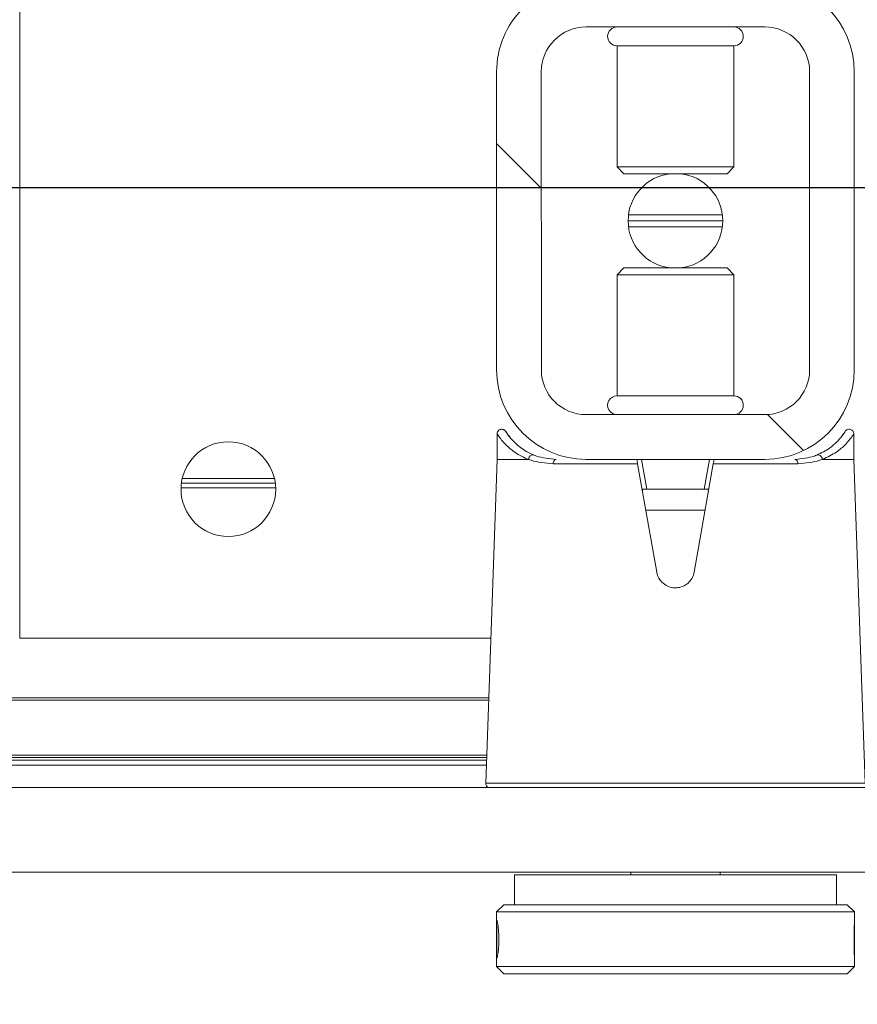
# Model space of a CAD drawing. Header units: feet. Extents: x 0 to 152726, y 0 to 59505.
# Tile 27 of 85: x 152349.885 to 152350.178, y 59280.595 to 59280.938. Entities that reach past the tile are written whole.
import ezdxf
from ezdxf import colors
from ezdxf.entities.mleader import LeaderData, LeaderLine
from ezdxf.math import Vec2, Vec3

# ---------------------------------------------------------------- set-up
doc = ezdxf.new("R2010")
doc.units = ezdxf.units.FT
doc.header["$LTSCALE"] = 0.1
doc.header["$MEASUREMENT"] = 0
for name, color, linetype, lineweight in [('BR_P_Rail_Object', 251, 'Continuous', 30), ('BR_P_Slab_Object', 2, 'Continuous', 30), ('new FSB deck grid - PV_P_Curb', 1, 'Continuous', 13), ('PV_P_EOP_Br', 252, 'Continuous', 30), ('SC_Scratch7', 252, 'Continuous', 0)]:
    doc.layers.add(name, color=color, linetype=linetype, lineweight=lineweight)
doc.layers.add('L-ANNO-NOTE', color=30, linetype='Continuous')
doc.styles.add('Arial', font='arial.ttf')
pattern_1 = [(135.001858, (9.823252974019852, -14.04074562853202), (0.2651559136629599, 0.2651731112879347), []), (135.001858, (9.646476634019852, -14.04075135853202), (0.2651559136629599, 0.2651731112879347), [])]

# ---------------------------------------------------------------- blocks, each defined once
blk = doc.blocks.new('HIGH ST SCREENWALL_2 PANEL PLAN_9')
at = {"layer": 'SC_Scratch7', "lineweight": 0, "extrusion": (0, 0, -1)}
h = blk.add_hatch(dxfattribs=at)
h.set_pattern_fill('ANSI32', color=256, scale=0.01, style=0, pattern_type=2)
h.set_pattern_definition(pattern_1)
h.paths.add_polyline_path([(2.398455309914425, 0.08396245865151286), (2.398458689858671, -0.02020399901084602, -0.4142135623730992), (2.367209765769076, -0.05145495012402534), (2.304709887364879, -0.051456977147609, -0.414213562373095), (2.27345893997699, -0.02020805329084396), (2.273455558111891, 0.08395840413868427, -0.414213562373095), (2.304704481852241, 0.1152093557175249), (2.367204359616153, 0.1152113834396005, -0.414213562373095)])
h.paths.add_polyline_path([(2.289083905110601, -0.02020754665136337, 0.414213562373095), (2.304709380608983, -0.03583200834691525), (2.36720925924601, -0.03582998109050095, 0.414213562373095), (2.382833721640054, -0.02020450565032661), (2.382830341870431, 0.08396195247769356, 0.4142135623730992), (2.367204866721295, 0.09958641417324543), (2.304704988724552, 0.09958438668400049, 0.414213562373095), (2.289080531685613, 0.08395891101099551)])
h = blk.add_hatch(dxfattribs=at)
h.set_pattern_fill('ANSI32', color=256, scale=0.01, style=0, pattern_type=2)
h.set_pattern_definition(pattern_1)
h.paths.add_polyline_path([(2.398455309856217, 0.08396245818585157), (2.398458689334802, -0.02020399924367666, -0.4142135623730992), (2.36720976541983, -0.05145495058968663), (2.30470988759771, -0.05145697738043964, -0.414213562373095), (2.273458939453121, -0.02020805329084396), (2.27345555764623, 0.08395840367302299, -0.414213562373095), (2.304704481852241, 0.1152093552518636), (2.367204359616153, 0.1152113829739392, -0.414213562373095)])
h.paths.add_polyline_path([(2.289083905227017, -0.02020754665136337, 0.414213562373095), (2.304709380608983, -0.0358320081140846), (2.367209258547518, -0.03582998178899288, 0.414213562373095), (2.382833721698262, -0.0202045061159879), (2.382830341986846, 0.08396195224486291, 0.4142135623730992), (2.367204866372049, 0.09958641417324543), (2.304704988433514, 0.0995843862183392, 0.414213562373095), (2.289080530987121, 0.08395891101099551)])
at = {"layer": 'SC_Scratch7', "lineweight": 0}
for p, q in [((-2.39844854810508, 0.2924036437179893), (-2.398448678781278, 0.2884054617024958)), ((-2.39844854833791, 0.2924036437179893), (-2.398448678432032, 0.2884054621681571)), ((-2.395948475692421, 0.2949035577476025), (-2.39844854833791, 0.2924036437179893)), ((-2.395948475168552, 0.2949035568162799), (-2.39844854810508, 0.2924036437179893)), ((-2.39844854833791, 0.2924036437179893), (-2.273448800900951, 0.2923995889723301)), ((-2.39844854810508, 0.2924036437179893), (-2.273448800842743, 0.2923995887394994)), ((-2.395948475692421, 0.2949035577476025), (-2.275948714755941, 0.2948996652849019)), ((-2.395948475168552, 0.2949035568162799), (-2.275948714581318, 0.2948996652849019)), ((-2.273448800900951, 0.2923995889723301), (-2.275948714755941, 0.2948996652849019)), ((-2.273448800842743, 0.2923995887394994), (-2.275948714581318, 0.2948996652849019)), ((-2.273448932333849, 0.2883349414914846), (-2.273448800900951, 0.2923995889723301)), ((-2.273448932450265, 0.2883349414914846), (-2.273448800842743, 0.2923995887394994)), ((-2.398448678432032, 0.2884054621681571), (-2.398449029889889, 0.2775612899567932)), ((-2.398448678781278, 0.2884054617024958), (-2.398449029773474, 0.2775612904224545)), ((-2.273449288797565, 0.2773599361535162), (-2.273448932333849, 0.2883349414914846)), ((-2.273449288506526, 0.2773599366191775), (-2.273448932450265, 0.2883349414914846)), ((-2.39844903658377, 0.2773642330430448), (-2.398449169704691, 0.2732895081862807)), ((-2.398449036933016, 0.2773642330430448), (-2.398449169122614, 0.2732895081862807)), ((-2.273449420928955, 0.2732854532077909), (-2.273449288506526, 0.2773599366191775)), ((-2.273449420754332, 0.2732854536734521), (-2.273449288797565, 0.2773599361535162)), ((-2.398449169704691, 0.2732895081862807), (-2.395949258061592, 0.270789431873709)), ((-2.398449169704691, 0.2732895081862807), (-2.273449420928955, 0.2732854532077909)), ((-2.398449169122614, 0.2732895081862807), (-2.395949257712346, 0.2707894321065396)), ((-2.398449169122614, 0.2732895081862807), (-2.273449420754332, 0.2732854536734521)), ((-2.275949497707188, 0.270785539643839), (-2.273449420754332, 0.2732854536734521)), ((-2.275949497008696, 0.270785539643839), (-2.273449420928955, 0.2732854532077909)), ((-2.395949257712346, 0.2707894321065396), (-2.275949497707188, 0.270785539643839)), ((-2.395949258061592, 0.270789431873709), (-2.275949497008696, 0.270785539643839)), ((-2.392199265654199, 0.2707893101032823), (-2.392199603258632, 0.260372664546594)), ((-2.392199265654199, 0.2707893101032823), (-2.392199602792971, 0.2603726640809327)), ((-2.279699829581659, 0.2603690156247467), (-2.279699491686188, 0.270785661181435)), ((-2.279699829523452, 0.260369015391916), (-2.279699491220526, 0.2707856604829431)), ((-4.330737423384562, 0.2594414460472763), (-0.3411620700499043, 0.2593120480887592)), ((-2.279699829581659, 0.2603690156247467), (-2.392199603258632, 0.260372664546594)), ((-2.279699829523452, 0.260369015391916), (-2.392199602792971, 0.2603726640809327)), ((-2.35157468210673, 0.2603713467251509), (-2.351574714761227, 0.2593772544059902)), ((-2.351574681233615, 0.2603713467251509), (-2.35157471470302, 0.2593772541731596)), ((-2.320324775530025, 0.2593762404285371), (-2.320324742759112, 0.2603703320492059)), ((-2.320324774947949, 0.2593762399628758), (-2.320324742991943, 0.2603703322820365)), ((-4.330738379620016, 0.2299415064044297), (-0.3411630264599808, 0.2298121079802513)), ((-2.402237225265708, 0.2283440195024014), (-2.398290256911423, 0.1152123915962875)), ((-2.335950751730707, 0.2283418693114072), (-2.402237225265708, 0.2283440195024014)), ((-2.402237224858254, 0.2283440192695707), (-2.398290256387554, 0.1152123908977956)), ((-2.335950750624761, 0.2283418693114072), (-2.402237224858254, 0.2283440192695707)), ((-2.269664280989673, 0.2283397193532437), (-2.335950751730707, 0.2283418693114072)), ((-2.269664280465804, 0.2283397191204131), (-2.335950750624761, 0.2283418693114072)), ((-2.273618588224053, 0.1152083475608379), (-2.269664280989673, 0.2283397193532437)), ((-2.273618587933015, 0.1152083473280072), (-2.269664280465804, 0.2283397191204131)), ((-4.174489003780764, 0.2203500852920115), (-2.401956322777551, 0.2202925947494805)), ((-4.173220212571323, 0.2220823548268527), (-2.402016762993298, 0.2220249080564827)), ((-2.401895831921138, 0.2185587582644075), (-4.158864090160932, 0.2186157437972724)), ((-2.401924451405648, 0.2193789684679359), (-4.158864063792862, 0.2194359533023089)), ((-2.401197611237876, 0.1985456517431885), (-4.158864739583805, 0.1986026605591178)), ((-2.401226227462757, 0.199365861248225), (-4.158864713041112, 0.199422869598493)), ((-2.565118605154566, 0.1777176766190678), (-2.565128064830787, -0.1139484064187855)), ((-2.56511860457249, 0.1777176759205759), (-2.565128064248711, -0.1139484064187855)), ((-2.400470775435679, 0.1777123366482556), (-2.565118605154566, 0.1777176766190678)), ((-2.400470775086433, 0.1777123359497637), (-2.56511860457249, 0.1777176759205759)), ((-2.342514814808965, 0.1545805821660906), (-2.349178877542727, 0.1167939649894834)), ((-2.342514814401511, 0.1545805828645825), (-2.349178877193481, 0.116793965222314)), ((-2.322729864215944, 0.1167931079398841), (-2.329391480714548, 0.1545801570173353)), ((-2.322729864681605, 0.1167931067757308), (-2.329391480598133, 0.1545801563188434)), ((-2.325576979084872, 0.1329429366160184), (-2.34633071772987, 0.1329436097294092)), ((-2.325576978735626, 0.1329429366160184), (-2.346330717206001, 0.1329436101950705)), ((-2.47566739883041, 0.1252148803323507), (-2.508740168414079, 0.125215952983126)), ((-2.475667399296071, 0.1252148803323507), (-2.508740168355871, 0.1252159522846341)), ((-2.345955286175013, 0.1256273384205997), (-2.347792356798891, 0.1152107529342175)), ((-2.345955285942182, 0.1256273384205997), (-2.347792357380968, 0.1152107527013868)), ((-2.34689414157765, 0.1256273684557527), (-2.345955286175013, 0.1256273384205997)), ((-2.346894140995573, 0.1256273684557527), (-2.345955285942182, 0.1256273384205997)), ((-2.325952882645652, 0.1256266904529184), (-2.345955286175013, 0.1256273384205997)), ((-2.325952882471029, 0.1256266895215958), (-2.345955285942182, 0.1256273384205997)), ((-2.324116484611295, 0.1152099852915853), (-2.325952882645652, 0.1256266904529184)), ((-2.325952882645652, 0.1256266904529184), (-2.325014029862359, 0.1256266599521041)), ((-2.324116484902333, 0.1152099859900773), (-2.325952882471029, 0.1256266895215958)), ((-2.325952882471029, 0.1256266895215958), (-2.325014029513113, 0.1256266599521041)), ((-2.475793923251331, 0.1235482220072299), (-2.508613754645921, 0.1235492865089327)), ((-2.475793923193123, 0.1235482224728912), (-2.508613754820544, 0.1235492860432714)), ((-2.476092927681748, 0.1218815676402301), (-2.508314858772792, 0.1218826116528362)), ((-2.476092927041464, 0.1218815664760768), (-2.508314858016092, 0.1218826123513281)), ((-2.398290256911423, 0.1152123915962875), (-2.398290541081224, 0.1064500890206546)), ((-2.398290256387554, 0.1152123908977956), (-2.398290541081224, 0.1064500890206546)), ((-2.398290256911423, 0.1152123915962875), (-2.387403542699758, 0.1152120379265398)), ((-2.398290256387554, 0.1152123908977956), (-2.387403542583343, 0.1152120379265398)), ((-2.378745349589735, 0.1167949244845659), (-2.349178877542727, 0.1167939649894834)), ((-2.378745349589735, 0.1167949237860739), (-2.349178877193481, 0.116793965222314)), ((-2.304704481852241, 0.1152093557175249), (-2.367204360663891, 0.1152113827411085)), ((-2.304704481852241, 0.1152093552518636), (-2.367204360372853, 0.1152113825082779)), ((-2.322729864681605, 0.1167931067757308), (-2.293163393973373, 0.1167921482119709)), ((-2.322729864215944, 0.1167931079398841), (-2.293163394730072, 0.1167921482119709)), ((-2.284505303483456, 0.1152087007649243), (-2.273618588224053, 0.1152083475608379)), ((-2.284505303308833, 0.1152087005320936), (-2.273618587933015, 0.1152083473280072)), ((-2.273618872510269, 0.1064460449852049), (-2.273618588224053, 0.1152083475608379)), ((-2.273618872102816, 0.1064460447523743), (-2.273618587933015, 0.1152083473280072)), ((-2.394335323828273, 0.1067924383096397), (-2.393732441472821, 0.1075129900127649)), ((-2.394335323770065, 0.106792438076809), (-2.393732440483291, 0.1075129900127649)), ((-2.304704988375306, 0.09958438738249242), (-2.367204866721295, 0.09958641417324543)), ((-2.304704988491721, 0.09958438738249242), (-2.367204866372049, 0.09958641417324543)), ((-2.356371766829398, 0.09302439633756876), (-2.356373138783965, 0.05070820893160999)), ((-2.356371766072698, 0.09302439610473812), (-2.356373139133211, 0.05070820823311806)), ((-2.356356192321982, 0.09302439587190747), (-2.356371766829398, 0.09302439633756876)), ((-2.356356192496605, 0.09302439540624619), (-2.356371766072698, 0.09302439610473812)), ((-2.315538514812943, 0.09302307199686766), (-2.356356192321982, 0.09302439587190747)), ((-2.315538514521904, 0.09302307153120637), (-2.356356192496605, 0.09302439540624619)), ((-2.315539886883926, 0.0507068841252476), (-2.315538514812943, 0.09302307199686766)), ((-2.315539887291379, 0.05070688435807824), (-2.315538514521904, 0.09302307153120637)), ((-2.398455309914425, 0.08396245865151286), (-2.398458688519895, -0.02020399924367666)), ((-2.398455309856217, 0.08396245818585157), (-2.398458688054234, -0.02020399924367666)), ((-2.382830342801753, 0.08396195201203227), (-2.382833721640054, -0.02020450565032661)), ((-2.382830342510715, 0.08396195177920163), (-2.382833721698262, -0.0202045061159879)), ((-2.289083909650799, -0.02020754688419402), (-2.289080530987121, 0.08395891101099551)), ((-2.289083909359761, -0.02020754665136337), (-2.289080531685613, 0.08395891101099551)), ((-2.27345893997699, -0.02020805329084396), (-2.273455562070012, 0.0839584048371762)), ((-2.273458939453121, -0.02020805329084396), (-2.273455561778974, 0.08395840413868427)), ((-2.356373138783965, 0.05070820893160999), (-2.354001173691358, 0.04833608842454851)), ((-2.356357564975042, 0.05070820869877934), (-2.356373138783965, 0.05070820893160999)), ((-2.356373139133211, 0.05070820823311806), (-2.354001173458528, 0.04833608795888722)), ((-2.356357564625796, 0.05070820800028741), (-2.356373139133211, 0.05070820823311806)), ((-2.315539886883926, 0.0507068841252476), (-2.356357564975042, 0.05070820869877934)), ((-2.315539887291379, 0.05070688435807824), (-2.356357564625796, 0.05070820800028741)), ((-2.35398740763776, 0.04833608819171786), (-2.354001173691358, 0.04833608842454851)), ((-2.353987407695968, 0.04833608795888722), (-2.354001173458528, 0.04833608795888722)), ((-2.317912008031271, 0.04833491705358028), (-2.35398740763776, 0.04833608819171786)), ((-2.317912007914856, 0.04833491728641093), (-2.353987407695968, 0.04833608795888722)), ((-2.317912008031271, 0.04833491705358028), (-2.315539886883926, 0.0507068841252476)), ((-2.317912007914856, 0.04833491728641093), (-2.315539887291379, 0.05070688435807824)), ((-2.319415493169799, 0.03187666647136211), (-2.352498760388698, 0.03187773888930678)), ((-2.31941549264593, 0.03187666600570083), (-2.352498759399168, 0.03187773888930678)), ((-2.319552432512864, 0.03400125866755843), (-2.35236168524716, 0.03400232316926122)), ((-2.31955243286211, 0.03400125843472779), (-2.352361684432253, 0.03400232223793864)), ((-2.319552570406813, 0.0297520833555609), (-2.352361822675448, 0.02975314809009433)), ((-2.319552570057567, 0.02975208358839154), (-2.35236182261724, 0.02975314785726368)), ((-2.354002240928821, 0.01541948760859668), (-2.356374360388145, 0.01304752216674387)), ((-2.354002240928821, 0.01541948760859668), (-2.356374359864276, 0.01304752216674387)), ((-2.354002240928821, 0.01541948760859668), (-2.317913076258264, 0.01541831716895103)), ((-2.354002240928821, 0.01541948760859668), (-2.317913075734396, 0.01541831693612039)), ((-2.315541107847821, 0.01304619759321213), (-2.317913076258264, 0.01541831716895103)), ((-2.315541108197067, 0.01304619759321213), (-2.317913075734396, 0.01541831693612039)), ((-2.356374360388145, 0.01304752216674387), (-2.356375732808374, -0.02926866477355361)), ((-2.356374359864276, 0.01304752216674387), (-2.356375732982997, -0.02926866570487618)), ((-2.356374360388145, 0.01304752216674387), (-2.315541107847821, 0.01304619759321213)), ((-2.356374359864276, 0.01304752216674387), (-2.315541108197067, 0.01304619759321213)), ((-2.315542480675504, -0.02926999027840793), (-2.315541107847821, 0.01304619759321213)), ((-2.315542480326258, -0.02926998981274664), (-2.315541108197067, 0.01304619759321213)), ((-2.356375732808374, -0.02926866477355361), (-2.315542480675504, -0.02926999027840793)), ((-2.356375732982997, -0.02926866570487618), (-2.315542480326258, -0.02926998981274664)), ((-2.367209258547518, -0.03582998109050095), (-2.304709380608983, -0.03583200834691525)), ((-2.367209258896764, -0.03582998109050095), (-2.304709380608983, -0.0358320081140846))]:
    blk.add_line(p, q, dxfattribs=at)
at = {"layer": 'SC_Scratch7', "lineweight": 0, "extrusion": (0, 0, -1)}
for centre in [(2.492203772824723, 0.1256320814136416), (2.492203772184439, 0.1256320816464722)]:
    blk.add_circle(centre, 0.01654163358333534, dxfattribs=at)
at = {"layer": 'SC_Scratch7', "lineweight": 0}
for centre, radius, start, end in [((-2.400597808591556, 0.2284012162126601), 0.001640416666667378, 115.734717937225, 181.9981416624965), ((-2.400597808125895, 0.2284012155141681), 0.001640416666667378, 115.734717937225, 181.9981416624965), ((-2.367205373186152, 0.08396144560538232), 0.03124993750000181, 89.9981416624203, 179.9981416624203), ((-2.367205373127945, 0.08396144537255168), 0.03124993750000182, 89.9981416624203, 179.9981416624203), ((-2.377319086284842, 0.1166169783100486), 0.001437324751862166, 172.888278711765, 257.8741882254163), ((-2.377319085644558, 0.1166169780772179), 0.001437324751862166, 172.888278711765, 257.8741882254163), ((-2.304705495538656, 0.08395941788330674), 0.03124993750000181, 359.9981416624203, 89.9981416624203), ((-2.304705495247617, 0.08395941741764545), 0.03124993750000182, 359.9981416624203, 89.9981416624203), ((-2.294589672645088, 0.1166142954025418), 0.001437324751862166, 282.1220950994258, 7.108004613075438), ((-2.294589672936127, 0.1166142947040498), 0.001437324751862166, 282.1220950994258, 7.108004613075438), ((-2.367205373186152, 0.08396144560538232), 0.01562496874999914, 89.9981416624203, 179.9981416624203), ((-2.367205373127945, 0.08396144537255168), 0.01562496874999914, 89.9981416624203, 179.9981416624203), ((-2.356371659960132, 0.09630522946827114), 0.003280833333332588, 89.99814166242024, 269.9981416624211), ((-2.356371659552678, 0.09630522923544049), 0.003280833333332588, 89.99814166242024, 269.9981416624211), ((-2.315538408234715, 0.09630390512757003), 0.003280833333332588, 269.9981416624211, 89.99814166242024), ((-2.315538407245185, 0.09630390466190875), 0.003280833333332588, 269.9981416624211, 89.99814166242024), ((-2.304705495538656, 0.08395941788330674), 0.0156249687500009, 359.9981416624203, 89.9981416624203), ((-2.304705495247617, 0.08395941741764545), 0.01562496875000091, 359.9981416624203, 89.9981416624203), ((-2.335957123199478, 0.03187720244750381), 0.01654163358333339, 95.75174432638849, 264.2445389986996), ((-2.335957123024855, 0.03187720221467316), 0.01654163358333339, 95.75174432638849, 264.2445389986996), ((-2.335957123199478, 0.03187720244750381), 0.01654163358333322, 275.7517443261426, 84.24453899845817), ((-2.335957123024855, 0.03187720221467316), 0.01654163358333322, 275.7517443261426, 84.24453899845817), ((-2.367208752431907, -0.02020501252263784), 0.03124993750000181, 179.9981416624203, 269.9981416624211), ((-2.367208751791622, -0.02020501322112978), 0.03124993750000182, 179.9981416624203, 269.9981416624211), ((-2.367208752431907, -0.02020501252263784), 0.01562496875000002, 179.9981416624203, 269.9981416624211), ((-2.367208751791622, -0.02020501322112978), 0.01562496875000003, 179.9981416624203, 269.9981416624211), ((-2.30470887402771, -0.02020703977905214), 0.03124993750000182, 269.9981416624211, 359.9981416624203), ((-2.30470887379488, -0.02020703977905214), 0.03124993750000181, 269.9981416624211, 359.9981416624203), ((-2.30470887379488, -0.02020703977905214), 0.0156249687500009, 269.9981416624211, 359.9981416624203), ((-2.30470887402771, -0.02020703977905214), 0.01562496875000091, 269.9981416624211, 359.9981416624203), ((-2.356375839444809, -0.0325494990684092), 0.00328083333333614, 89.99814166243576, 269.9981416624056), ((-2.356375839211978, -0.0325494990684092), 0.00328083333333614, 89.99814166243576, 269.9981416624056), ((-2.315542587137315, -0.0325508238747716), 0.00328083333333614, 269.9981416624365, 89.99814166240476), ((-2.315542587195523, -0.03255082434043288), 0.00328083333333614, 269.9981416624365, 89.99814166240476)]:
    blk.add_arc(centre, radius, start, end, dxfattribs=at)
for points, knots in [([(-2.398368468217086, 0.2828465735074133), (-2.39837231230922, 0.2835764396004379), (-2.398379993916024, 0.2850360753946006), (-2.39842707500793, 0.2869802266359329), (-2.398457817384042, 0.2884635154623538), (-2.398433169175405, 0.2893160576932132), (-2.398327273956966, 0.2894385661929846), (-2.398148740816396, 0.2888221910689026), (-2.397937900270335, 0.2875378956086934), (-2.397754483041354, 0.2857234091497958), (-2.397657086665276, 0.2835821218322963), (-2.397678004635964, 0.2813623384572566), (-2.397809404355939, 0.2793132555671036), (-2.398008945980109, 0.2776573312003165), (-2.398215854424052, 0.2765812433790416), (-2.398373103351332, 0.2762119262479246), (-2.398450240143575, 0.2765883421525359), (-2.398451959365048, 0.2776640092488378), (-2.398411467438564, 0.2793218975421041), (-2.398374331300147, 0.2811512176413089), (-2.398370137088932, 0.2823647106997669), (-2.398368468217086, 0.2828465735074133)], [0, 0, 0, 0, 0.05349003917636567, 0.1069730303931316, 0.1606387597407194, 0.2144249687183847, 0.2680134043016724, 0.3213959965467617, 0.3748823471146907, 0.428621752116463, 0.4823711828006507, 0.5358682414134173, 0.5892453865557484, 0.642821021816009, 0.6966044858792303, 0.7502816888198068, 0.8037058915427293, 0.857123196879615, 0.9107890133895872, 0.9645754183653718, 1, 1, 1, 1]), ([(-2.398368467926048, 0.282846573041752), (-2.398372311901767, 0.2835764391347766), (-2.398379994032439, 0.2850360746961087), (-2.398427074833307, 0.2869802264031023), (-2.398457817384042, 0.2884635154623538), (-2.398433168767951, 0.2893160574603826), (-2.398327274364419, 0.2894385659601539), (-2.39814874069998, 0.2888221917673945), (-2.397937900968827, 0.2875378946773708), (-2.397754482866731, 0.2857234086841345), (-2.39765708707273, 0.2835821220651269), (-2.39767800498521, 0.2813623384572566), (-2.397809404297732, 0.279313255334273), (-2.39800894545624, 0.2776573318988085), (-2.398215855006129, 0.276581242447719), (-2.398373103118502, 0.2762119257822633), (-2.398450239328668, 0.2765883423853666), (-2.39845195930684, 0.2776640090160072), (-2.398411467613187, 0.2793218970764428), (-2.398374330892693, 0.281151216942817), (-2.398370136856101, 0.2823647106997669), (-2.398368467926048, 0.282846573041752)], [0, 0, 0, 0, 0.05349003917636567, 0.1069730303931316, 0.1606387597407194, 0.2144249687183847, 0.2680134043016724, 0.3213959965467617, 0.3748823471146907, 0.428621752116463, 0.4823711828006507, 0.5358682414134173, 0.5892453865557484, 0.642821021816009, 0.6966044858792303, 0.7502816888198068, 0.8037058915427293, 0.857123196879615, 0.9107890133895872, 0.9645754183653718, 1, 1, 1, 1]), ([(-2.273456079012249, 0.2773599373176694), (-2.273454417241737, 0.2774807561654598), (-2.273448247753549, 0.2779295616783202), (-2.27348921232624, 0.2793369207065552), (-2.273526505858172, 0.2813608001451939), (-2.273533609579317, 0.2835964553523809), (-2.273503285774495, 0.2857089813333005), (-2.273457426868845, 0.2874002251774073), (-2.273455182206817, 0.2880610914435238), (-2.273454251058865, 0.2883349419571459)], [0, 0, 0, 0, 0.06072773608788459, 0.2255858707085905, 0.390818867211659, 0.5554446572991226, 0.7194280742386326, 0.8837361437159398, 1, 1, 1, 1]), ([(-2.273456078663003, 0.2773599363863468), (-2.273454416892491, 0.2774807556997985), (-2.273448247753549, 0.2779295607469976), (-2.273489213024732, 0.2793369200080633), (-2.273526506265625, 0.2813608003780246), (-2.273533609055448, 0.2835964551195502), (-2.273503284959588, 0.2857089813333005), (-2.273457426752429, 0.2874002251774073), (-2.273455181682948, 0.2880610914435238), (-2.273454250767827, 0.2883349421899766)], [0, 0, 0, 0, 0.06072773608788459, 0.2255858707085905, 0.390818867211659, 0.5554446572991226, 0.7194280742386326, 0.8837361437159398, 1, 1, 1, 1]), ([(-2.329391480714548, 0.1545801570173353), (-2.32959450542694, 0.1553060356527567), (-2.330000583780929, 0.1567579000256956), (-2.331479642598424, 0.1585228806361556), (-2.333412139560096, 0.1597226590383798), (-2.335643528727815, 0.1602060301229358), (-2.337894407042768, 0.1599281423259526), (-2.339925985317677, 0.1589286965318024), (-2.34151382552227, 0.1573143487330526), (-2.34227382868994, 0.155739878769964), (-2.342470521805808, 0.1547936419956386), (-2.342514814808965, 0.1545805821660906)], [0, 0, 0, 0, 0.1209405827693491, 0.2418986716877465, 0.3631789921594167, 0.4839141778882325, 0.6036428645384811, 0.7231756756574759, 0.8435617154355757, 0.9647756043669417, 1, 1, 1, 1]), ([(-2.329391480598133, 0.1545801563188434), (-2.329594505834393, 0.1553060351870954), (-2.330000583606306, 0.1567578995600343), (-2.331479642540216, 0.1585228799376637), (-2.333412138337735, 0.1597226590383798), (-2.335643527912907, 0.1602060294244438), (-2.337894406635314, 0.159928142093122), (-2.339925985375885, 0.1589286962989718), (-2.341513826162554, 0.1573143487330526), (-2.342273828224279, 0.155739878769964), (-2.342470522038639, 0.1547936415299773), (-2.342514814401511, 0.1545805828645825)], [0, 0, 0, 0, 0.1209405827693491, 0.2418986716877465, 0.3631789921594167, 0.4839141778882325, 0.6036428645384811, 0.7231756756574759, 0.8435617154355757, 0.9647756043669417, 1, 1, 1, 1]), ([(-2.34689414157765, 0.1256273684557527), (-2.346998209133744, 0.1256321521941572), (-2.347206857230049, 0.125641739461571), (-2.347409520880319, 0.1257530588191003), (-2.347505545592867, 0.1259498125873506), (-2.34751443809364, 0.1262008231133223), (-2.347482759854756, 0.1264013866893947), (-2.347467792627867, 0.1264961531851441)], [0, 0, 0, 0, 0.2090964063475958, 0.4192230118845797, 0.614313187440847, 0.8177607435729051, 1, 1, 1, 1]), ([(-2.346894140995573, 0.1256273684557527), (-2.346998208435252, 0.1256321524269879), (-2.347206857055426, 0.1256417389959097), (-2.34740952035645, 0.125753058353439), (-2.347505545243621, 0.1259498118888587), (-2.347514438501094, 0.1262008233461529), (-2.347482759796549, 0.1264013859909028), (-2.347467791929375, 0.1264961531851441)], [0, 0, 0, 0, 0.2090964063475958, 0.4192230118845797, 0.614313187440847, 0.8177607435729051, 1, 1, 1, 1]), ([(-2.324440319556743, 0.1264954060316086), (-2.324420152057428, 0.1263618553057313), (-2.324379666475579, 0.1260937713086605), (-2.324441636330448, 0.1258105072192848), (-2.324637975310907, 0.1256635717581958), (-2.324851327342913, 0.1256289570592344), (-2.324982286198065, 0.1256271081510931), (-2.325014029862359, 0.1256266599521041)], [0, 0, 0, 0, 0.2596090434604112, 0.5211299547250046, 0.7440978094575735, 0.9379679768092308, 1, 1, 1, 1]), ([(-2.324440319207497, 0.1264954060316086), (-2.324420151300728, 0.1263618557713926), (-2.324379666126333, 0.1260937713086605), (-2.324441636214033, 0.1258105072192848), (-2.324637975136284, 0.1256635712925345), (-2.32485132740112, 0.1256289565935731), (-2.324982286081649, 0.1256271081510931), (-2.325014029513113, 0.1256266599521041)], [0, 0, 0, 0, 0.2596090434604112, 0.5211299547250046, 0.7440978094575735, 0.9379679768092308, 1, 1, 1, 1]), ([(-2.398213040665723, 0.1064484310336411), (-2.398238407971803, 0.1064117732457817), (-2.398582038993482, 0.1059151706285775), (-2.397268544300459, 0.1079706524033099), (-2.394418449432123, 0.111087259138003), (-2.390822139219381, 0.1137378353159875), (-2.388133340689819, 0.1148973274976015), (-2.387403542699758, 0.1152120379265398)], [0, 0, 0, 0, 0.02419217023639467, 0.3277420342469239, 0.606783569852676, 0.8932725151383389, 1, 1, 1, 1]), ([(-2.398213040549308, 0.1064484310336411), (-2.398238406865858, 0.106411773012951), (-2.398582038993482, 0.1059151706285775), (-2.397268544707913, 0.1079706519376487), (-2.394418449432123, 0.111087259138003), (-2.390822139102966, 0.1137378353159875), (-2.388133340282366, 0.1148973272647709), (-2.387403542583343, 0.1152120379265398)], [0, 0, 0, 0, 0.02419217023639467, 0.3277420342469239, 0.606783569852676, 0.8932725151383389, 1, 1, 1, 1]), ([(-2.385368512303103, 0.113717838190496), (-2.386050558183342, 0.1134175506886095), (-2.388479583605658, 0.1123481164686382), (-2.391751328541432, 0.109883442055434), (-2.394340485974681, 0.1069783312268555), (-2.395525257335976, 0.105071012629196), (-2.395205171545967, 0.1055465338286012), (-2.395176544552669, 0.1055890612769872)], [0, 0, 0, 0, 0.1078427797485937, 0.3840685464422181, 0.6668848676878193, 0.9702082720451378, 1, 1, 1, 1]), ([(-2.385368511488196, 0.113717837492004), (-2.38605055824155, 0.1134175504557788), (-2.388479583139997, 0.1123481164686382), (-2.391751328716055, 0.1098834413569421), (-2.394340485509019, 0.1069783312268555), (-2.395525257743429, 0.1050710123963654), (-2.395205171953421, 0.1055465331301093), (-2.395176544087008, 0.1055890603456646)], [0, 0, 0, 0, 0.1078427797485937, 0.3840685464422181, 0.6668848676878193, 0.9702082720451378, 1, 1, 1, 1]), ([(-2.387403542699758, 0.1152120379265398), (-2.387394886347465, 0.1152118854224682), (-2.387380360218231, 0.1152116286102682), (-2.387361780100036, 0.1152091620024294), (-2.387349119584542, 0.1152059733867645), (-2.387339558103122, 0.1152019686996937), (-2.387332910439, 0.1151975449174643), (-2.387328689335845, 0.1151920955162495), (-2.387326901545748, 0.1151882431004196), (-2.387326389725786, 0.1151856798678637), (-2.387326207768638, 0.1151847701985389)], [0, 0, 0, 0, 0.3215596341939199, 0.5397412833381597, 0.6888517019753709, 0.79191255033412, 0.9005355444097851, 0.9440219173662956, 0.9801240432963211, 1, 1, 1, 1]), ([(-2.387403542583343, 0.1152120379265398), (-2.387394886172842, 0.1152118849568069), (-2.387380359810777, 0.1152116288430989), (-2.38736177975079, 0.1152091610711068), (-2.387349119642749, 0.1152059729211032), (-2.387339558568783, 0.1152019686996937), (-2.387332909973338, 0.1151975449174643), (-2.387328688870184, 0.1151920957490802), (-2.387326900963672, 0.1151882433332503), (-2.387326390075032, 0.1151856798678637), (-2.387326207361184, 0.1151847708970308)], [0, 0, 0, 0, 0.3215596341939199, 0.5397412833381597, 0.6888517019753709, 0.79191255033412, 0.9005355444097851, 0.9440219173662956, 0.9801240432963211, 1, 1, 1, 1]), ([(-2.387326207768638, 0.1151847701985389), (-2.387302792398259, 0.1151938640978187), (-2.386992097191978, 0.1153145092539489), (-2.384506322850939, 0.1162387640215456), (-2.381443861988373, 0.1165344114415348), (-2.378745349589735, 0.1167949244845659)], [0, 0, 0, 0, 0.009594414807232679, 0.1272952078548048, 1, 1, 1, 1]), ([(-2.387326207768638, 0.1151847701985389), (-2.387283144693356, 0.1150055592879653), (-2.387197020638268, 0.11464713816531), (-2.386889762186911, 0.1141780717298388), (-2.38649060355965, 0.1138284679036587), (-2.386031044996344, 0.1136377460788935), (-2.385692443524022, 0.113631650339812), (-2.385477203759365, 0.113678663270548), (-2.385410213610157, 0.1137028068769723), (-2.385368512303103, 0.113717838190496)], [0, 0, 0, 0, 0.1824633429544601, 0.3649266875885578, 0.5473901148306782, 0.7298544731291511, 0.9123202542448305, 0.9454189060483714, 1, 1, 1, 1]), ([(-2.387326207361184, 0.1151847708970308), (-2.387302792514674, 0.1151938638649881), (-2.386992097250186, 0.1153145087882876), (-2.384506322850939, 0.1162387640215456), (-2.381443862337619, 0.1165344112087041), (-2.378745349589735, 0.1167949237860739)], [0, 0, 0, 0, 0.009594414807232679, 0.1272952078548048, 1, 1, 1, 1]), ([(-2.387326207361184, 0.1151847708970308), (-2.387283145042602, 0.1150055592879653), (-2.387197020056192, 0.11464713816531), (-2.386889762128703, 0.1141780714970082), (-2.386490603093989, 0.1138284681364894), (-2.386031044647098, 0.113637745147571), (-2.38569244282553, 0.1136316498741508), (-2.385477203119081, 0.113678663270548), (-2.385410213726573, 0.1137028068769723), (-2.385368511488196, 0.113717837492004)], [0, 0, 0, 0, 0.1824633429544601, 0.3649266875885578, 0.5473901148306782, 0.7298544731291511, 0.9123202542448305, 0.9454189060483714, 1, 1, 1, 1]), ([(-2.37762100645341, 0.1152117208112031), (-2.38006736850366, 0.1149700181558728), (-2.382874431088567, 0.1146926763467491), (-2.385084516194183, 0.1138288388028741), (-2.385368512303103, 0.113717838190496)], [0, 0, 0, 0, 0.8715029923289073, 1, 1, 1, 1]), ([(-2.377621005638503, 0.1152117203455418), (-2.380067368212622, 0.1149700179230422), (-2.382874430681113, 0.1146926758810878), (-2.385084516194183, 0.1138288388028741), (-2.385368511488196, 0.113717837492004)], [0, 0, 0, 0, 0.8715029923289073, 1, 1, 1, 1]), ([(-2.349178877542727, 0.1167939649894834), (-2.349211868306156, 0.1166068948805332), (-2.349277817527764, 0.1162329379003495), (-2.349363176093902, 0.1157489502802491), (-2.349426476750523, 0.1153900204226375), (-2.349454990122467, 0.1152283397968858), (-2.349457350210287, 0.115214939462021), (-2.349458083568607, 0.1152108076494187)], [0, 0, 0, 0, 0.2211044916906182, 0.4419883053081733, 0.6682230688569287, 0.8976805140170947, 1, 1, 1, 1]), ([(-2.349178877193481, 0.116793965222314), (-2.349211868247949, 0.1166068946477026), (-2.349277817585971, 0.1162329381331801), (-2.349363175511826, 0.1157489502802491), (-2.349426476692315, 0.1153900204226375), (-2.349454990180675, 0.1152283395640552), (-2.349457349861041, 0.1152149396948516), (-2.349458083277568, 0.1152108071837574)], [0, 0, 0, 0, 0.2211044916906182, 0.4419883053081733, 0.6682230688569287, 0.8976805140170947, 1, 1, 1, 1]), ([(-2.322450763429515, 0.1152099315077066), (-2.322454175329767, 0.1152292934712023), (-2.322461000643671, 0.1152680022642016), (-2.32251333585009, 0.115564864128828), (-2.322590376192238, 0.1160018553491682), (-2.322668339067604, 0.1164441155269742), (-2.322716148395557, 0.1167152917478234), (-2.322729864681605, 0.1167931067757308)], [0, 0, 0, 0, 0.2253311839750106, 0.4504917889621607, 0.6794496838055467, 0.9080175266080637, 1, 1, 1, 1]), ([(-2.322450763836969, 0.1152099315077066), (-2.322454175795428, 0.1152292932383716), (-2.322461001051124, 0.1152680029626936), (-2.322513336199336, 0.115564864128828), (-2.322590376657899, 0.1160018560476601), (-2.322668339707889, 0.1164441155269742), (-2.322716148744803, 0.1167152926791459), (-2.322729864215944, 0.1167931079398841)], [0, 0, 0, 0, 0.2253311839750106, 0.4504917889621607, 0.6794496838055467, 0.9080175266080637, 1, 1, 1, 1]), ([(-2.286540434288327, 0.1137146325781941), (-2.286824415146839, 0.1138256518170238), (-2.289034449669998, 0.1146896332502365), (-2.291841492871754, 0.114967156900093), (-2.294287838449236, 0.1152090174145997)], [0, 0, 0, 0, 0.1284970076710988, 1, 1, 1, 1]), ([(-2.286540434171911, 0.1137146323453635), (-2.286824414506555, 0.1138256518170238), (-2.28903444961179, 0.1146896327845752), (-2.291841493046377, 0.1149671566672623), (-2.29428783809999, 0.1152090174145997)], [0, 0, 0, 0, 0.1284970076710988, 1, 1, 1, 1]), ([(-2.293163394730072, 0.1167921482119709), (-2.290464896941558, 0.1165314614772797), (-2.287402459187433, 0.1162356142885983), (-2.284916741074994, 0.1153111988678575), (-2.284606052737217, 0.1151905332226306), (-2.2845826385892, 0.1151814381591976)], [0, 0, 0, 0, 0.8727047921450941, 0.9904055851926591, 1, 1, 1, 1]), ([(-2.293163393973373, 0.1167921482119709), (-2.290464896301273, 0.1165314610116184), (-2.28740245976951, 0.1162356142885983), (-2.284916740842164, 0.1153111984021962), (-2.284606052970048, 0.1151905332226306), (-2.284582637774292, 0.1151814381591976)], [0, 0, 0, 0, 0.8727047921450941, 0.9904055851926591, 1, 1, 1, 1]), ([(-2.2845826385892, 0.1151814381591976), (-2.284625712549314, 0.1150022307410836), (-2.284711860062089, 0.1146438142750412), (-2.285019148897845, 0.1141747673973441), (-2.285418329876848, 0.1138251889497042), (-2.285877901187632, 0.1136344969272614), (-2.286216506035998, 0.1136284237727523), (-2.286431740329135, 0.1136754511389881), (-2.286498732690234, 0.1136995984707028), (-2.286540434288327, 0.1137146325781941)], [0, 0, 0, 0, 0.1824633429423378, 0.3649266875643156, 0.5473901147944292, 0.7298544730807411, 0.9123202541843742, 0.9454189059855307, 1, 1, 1, 1]), ([(-2.284582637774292, 0.1151814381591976), (-2.284625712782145, 0.115002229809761), (-2.284711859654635, 0.1146438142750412), (-2.285019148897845, 0.1141747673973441), (-2.285418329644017, 0.1138251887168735), (-2.28587790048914, 0.1136344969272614), (-2.286216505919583, 0.1136284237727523), (-2.286431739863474, 0.1136754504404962), (-2.286498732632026, 0.1136995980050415), (-2.286540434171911, 0.1137146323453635)], [0, 0, 0, 0, 0.1824633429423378, 0.3649266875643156, 0.5473901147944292, 0.7298544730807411, 0.9123202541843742, 0.9454189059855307, 1, 1, 1, 1]), ([(-2.277697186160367, 0.1069652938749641), (-2.27722576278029, 0.1062775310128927), (-2.276257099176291, 0.1048643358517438), (-2.277098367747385, 0.1062407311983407), (-2.279113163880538, 0.1087660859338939), (-2.282013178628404, 0.1114785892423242), (-2.284989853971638, 0.1129487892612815), (-2.286540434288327, 0.1137146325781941)], [0, 0, 0, 0, 0.216466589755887, 0.4447885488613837, 0.6224134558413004, 0.8033112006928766, 1, 1, 1, 1]), ([(-2.27769718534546, 0.1069652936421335), (-2.277225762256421, 0.1062775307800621), (-2.276257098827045, 0.1048643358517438), (-2.277098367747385, 0.1062407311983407), (-2.279113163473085, 0.108766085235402), (-2.282013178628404, 0.1114785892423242), (-2.284989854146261, 0.1129487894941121), (-2.286540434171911, 0.1137146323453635)], [0, 0, 0, 0, 0.216466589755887, 0.4447885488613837, 0.6224134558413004, 0.8033112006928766, 1, 1, 1, 1]), ([(-2.2845826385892, 0.1151814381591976), (-2.284582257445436, 0.1151830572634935), (-2.284581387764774, 0.1151867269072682), (-2.284577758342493, 0.1151922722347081), (-2.284566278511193, 0.1152016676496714), (-2.284541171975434, 0.1152075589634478), (-2.284518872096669, 0.115208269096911), (-2.284505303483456, 0.1152087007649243)], [0, 0, 0, 0, 0.03580645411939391, 0.08120784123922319, 0.1683558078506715, 0.4940119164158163, 1, 1, 1, 1]), ([(-2.284582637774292, 0.1151814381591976), (-2.284582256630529, 0.1151830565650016), (-2.284581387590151, 0.1151867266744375), (-2.28457775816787, 0.1151922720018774), (-2.284566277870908, 0.1152016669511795), (-2.284541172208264, 0.1152075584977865), (-2.284518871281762, 0.115208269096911), (-2.284505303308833, 0.1152087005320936)], [0, 0, 0, 0, 0.03580645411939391, 0.08120784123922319, 0.1683558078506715, 0.4940119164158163, 1, 1, 1, 1]), ([(-2.284505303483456, 0.1152087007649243), (-2.282813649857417, 0.1143890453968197), (-2.27958944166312, 0.1128268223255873), (-2.276401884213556, 0.109966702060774), (-2.274092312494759, 0.1071236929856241), (-2.273834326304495, 0.1066810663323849), (-2.273696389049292, 0.1064444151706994)], [0, 0, 0, 0, 0.2571529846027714, 0.490121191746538, 0.7273915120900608, 1, 1, 1, 1]), ([(-2.284505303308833, 0.1152087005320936), (-2.282813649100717, 0.1143890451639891), (-2.279589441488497, 0.1128268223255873), (-2.276401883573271, 0.1099667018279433), (-2.274092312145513, 0.1071236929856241), (-2.273834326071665, 0.1066810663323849), (-2.273696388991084, 0.1064444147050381)], [0, 0, 0, 0, 0.2571529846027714, 0.490121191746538, 0.7273915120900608, 1, 1, 1, 1]), ([(-2.398275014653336, 0.1064481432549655), (-2.39828036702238, 0.1063350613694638), (-2.398294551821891, 0.106035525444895), (-2.398127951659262, 0.1055582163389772), (-2.397774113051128, 0.1050932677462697), (-2.397276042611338, 0.1047842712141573), (-2.396749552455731, 0.1046740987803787), (-2.396291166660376, 0.1047187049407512), (-2.395934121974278, 0.104847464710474), (-2.395667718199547, 0.1050131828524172), (-2.395486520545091, 0.1051739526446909), (-2.395377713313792, 0.1052993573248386), (-2.395327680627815, 0.1053655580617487), (-2.395301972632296, 0.1054016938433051), (-2.395280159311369, 0.1054338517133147), (-2.395254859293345, 0.1054729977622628), (-2.395226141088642, 0.1055202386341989), (-2.395079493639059, 0.1057433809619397), (-2.394773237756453, 0.1062776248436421), (-2.394251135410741, 0.1069099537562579), (-2.394165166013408, 0.1070140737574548)], [0, 0, 0, 0, 0.02130453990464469, 0.05643219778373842, 0.0926456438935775, 0.1300030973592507, 0.164520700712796, 0.1924100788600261, 0.2159615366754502, 0.2356471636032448, 0.2513168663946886, 0.2619547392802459, 0.2675243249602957, 0.2724181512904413, 0.2795765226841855, 0.2941373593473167, 0.340066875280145, 0.5236046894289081, 0.9215570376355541, 1, 1, 1, 1]), ([(-2.398275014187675, 0.1064481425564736), (-2.398280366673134, 0.1063350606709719), (-2.398294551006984, 0.106035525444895), (-2.398127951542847, 0.1055582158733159), (-2.397774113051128, 0.1050932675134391), (-2.3972760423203, 0.1047842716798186), (-2.396749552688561, 0.1046740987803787), (-2.396291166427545, 0.1047187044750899), (-2.395934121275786, 0.1048474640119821), (-2.395667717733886, 0.1050131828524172), (-2.395486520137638, 0.1051739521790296), (-2.395377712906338, 0.1052993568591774), (-2.395327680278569, 0.1053655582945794), (-2.395301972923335, 0.1054016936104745), (-2.395280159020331, 0.1054338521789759), (-2.395254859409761, 0.1054729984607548), (-2.395226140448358, 0.1055202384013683), (-2.395079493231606, 0.105743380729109), (-2.39477323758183, 0.1062776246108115), (-2.394251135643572, 0.1069099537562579), (-2.394165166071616, 0.1070140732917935)], [0, 0, 0, 0, 0.02130453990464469, 0.05643219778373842, 0.0926456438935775, 0.1300030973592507, 0.164520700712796, 0.1924100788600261, 0.2159615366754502, 0.2356471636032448, 0.2513168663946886, 0.2619547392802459, 0.2675243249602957, 0.2724181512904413, 0.2795765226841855, 0.2941373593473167, 0.340066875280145, 0.5236046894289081, 0.9215570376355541, 1, 1, 1, 1]), ([(-2.277706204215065, 0.1069576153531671), (-2.277485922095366, 0.1066691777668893), (-2.276898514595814, 0.1059000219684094), (-2.276725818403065, 0.1055782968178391), (-2.27665266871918, 0.1054677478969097), (-2.276637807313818, 0.1054410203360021), (-2.276582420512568, 0.1053623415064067), (-2.276517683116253, 0.1052773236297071), (-2.276374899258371, 0.1051195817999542), (-2.276115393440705, 0.1049157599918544), (-2.275683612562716, 0.104716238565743), (-2.275114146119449, 0.1046604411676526), (-2.274521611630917, 0.104827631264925), (-2.274058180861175, 0.1051703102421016), (-2.273765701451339, 0.1055991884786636), (-2.273638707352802, 0.1060136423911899), (-2.273605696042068, 0.1062962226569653), (-2.273624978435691, 0.106433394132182), (-2.273627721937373, 0.1064529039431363)], [0, 0, 0, 0, 0.239494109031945, 0.6386401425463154, 0.690387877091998, 0.7194794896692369, 0.7258785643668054, 0.7320686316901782, 0.746010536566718, 0.7666494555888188, 0.7961242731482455, 0.8367373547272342, 0.8745890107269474, 0.912743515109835, 0.945910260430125, 0.9731441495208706, 0.9961802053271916, 1, 1, 1, 1]), ([(-2.277706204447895, 0.1069576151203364), (-2.277485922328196, 0.1066691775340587), (-2.276898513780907, 0.1059000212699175), (-2.276725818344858, 0.1055782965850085), (-2.276652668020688, 0.1054677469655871), (-2.276637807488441, 0.1054410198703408), (-2.276582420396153, 0.1053623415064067), (-2.276517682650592, 0.1052773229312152), (-2.276374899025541, 0.1051195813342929), (-2.276115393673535, 0.1049157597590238), (-2.275683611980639, 0.104716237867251), (-2.275114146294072, 0.104660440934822), (-2.274521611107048, 0.1048276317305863), (-2.274058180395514, 0.1051703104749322), (-2.273765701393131, 0.1055991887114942), (-2.273638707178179, 0.106013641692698), (-2.27360569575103, 0.1062962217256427), (-2.273624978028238, 0.1064333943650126), (-2.273627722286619, 0.1064529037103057)], [0, 0, 0, 0, 0.239494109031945, 0.6386401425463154, 0.690387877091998, 0.7194794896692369, 0.7258785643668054, 0.7320686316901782, 0.746010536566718, 0.7666494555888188, 0.7961242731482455, 0.8367373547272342, 0.8745890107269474, 0.912743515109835, 0.945910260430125, 0.9731441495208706, 0.9961802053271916, 1, 1, 1, 1])]:
    blk.add_open_spline(points, degree=3, knots=knots, dxfattribs=at)
blk = doc.blocks.new('Bridge plan')
at = {"layer": 'BR_P_Rail_Object', "lineweight": -3}
blk.add_line((1828195.652751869, 711482.1428165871), (1828078.811847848, 711482.1428165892), dxfattribs=at)
at = {"layer": 'BR_P_Slab_Object', "lineweight": -3, "extrusion": (0, 0, -1)}
blk.add_arc((-1828090.169735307, 711476.3242716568), 34.99999999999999, 7.36280030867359, 88.0910785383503, dxfattribs=at)
at = {"layer": 'new FSB deck grid - PV_P_Curb', "lineweight": -3, "flags": 128}
blk.add_lwpolyline([(1828055.540194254, 711471.0040055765), (1828055.678605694, 711477.106561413, -0.3979067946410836), (1828089.020512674, 711510.8051255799), (1828097.788985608, 711511.0973726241), (1828106.051032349, 711503.3682987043), (1828170.577748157, 711505.5189288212), (1828178.306822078, 711513.7809755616), (1828178.672675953, 711513.7931692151, -0.4294485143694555), (1828209.150341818, 711483.7662739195, -0.037111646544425), (1828208.745939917, 711479.4118610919), (1828207.966893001, 711474.7845801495)], format="xyb", dxfattribs=at)
at = {"layer": 'PV_P_EOP_Br', "lineweight": -3, "extrusion": (0, 0, -1)}
for start in [1.299296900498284, 7.36280030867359]:
    blk.add_arc((-1828090.169735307, 711476.3242716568), 34.99999999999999, start, 88.0910785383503, dxfattribs=at)
at = {"layer": 'SC_Scratch7', "lineweight": -3, "extrusion": (0, 0, -1), "rotation": 180.0002309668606}
blk.add_blockref('HIGH ST SCREENWALL_2 PANEL PLAN_9', (-1828091.513391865, 711482.1632070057), dxfattribs=at)
blk = doc.blocks.new('Trellis Base')
blk.add_blockref('Bridge plan', (-1675739.0632623, -652201.2630976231))
at = {"layer": 'L-ANNO-NOTE'}
ml = blk.add_multileader_mtext('Standard', dxfattribs=at)
ml.set_content('W. LIVINGSTON AVENUE', color=11, style='Arial')
ml.set_leader_properties()
ml.build(insert=Vec2(0, 0))
ml.multileader.update_dxf_attribs({"has_dogleg": 0, "dogleg_length": 0.36, "arrow_head_size": 1.25, "scale": 10})
ctx = ml.context
ctx.base_point, ctx.scale, ctx.char_height, ctx.arrow_head_size, ctx.landing_gap_size, ctx.plane_origin, ctx.plane_x_axis, ctx.plane_y_axis = Vec3(152493.4333448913, 59387.86988106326), 10, 1.25, 1.25, 0.5, Vec3(152496.4817137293, 59382.31385021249), Vec3(0.2347390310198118, 0.9720584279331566), Vec3(-0.9720584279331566, 0.2347390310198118)
notes = []
notes.append((ctx, [(0, (0, 0, 0), (0, 0), (1, 0), 1, [])]))
ctx.mtext.insert, ctx.mtext.text_direction, ctx.mtext.rotation, ctx.mtext.flow_direction = Vec3(152492.9328174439, 59388.50512407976), Vec3(0.2347390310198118, 0.9720584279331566), 1.333846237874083, 5
ml = blk.add_multileader_mtext('Standard', dxfattribs=at)
ml.set_content('S. FRONT STREET', color=11, style='Arial')
ml.set_leader_properties()
ml.build(insert=Vec2(0, 0))
ml.multileader.update_dxf_attribs({"has_dogleg": 0, "dogleg_length": 0.36, "arrow_head_size": 1.25, "scale": 10})
ctx = ml.context
ctx.base_point, ctx.scale, ctx.char_height, ctx.arrow_head_size, ctx.landing_gap_size, ctx.plane_origin = Vec3(152391.6984540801, 59316.60244546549), 10, 1.25, 1.25, 0.5, Vec3(152387.0132386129, 59312.33503554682)
notes.append((ctx, [(0, (0, 0, 0), (0, 0), (1, 0), 1, [])]))
ctx.mtext.insert, ctx.mtext.flow_direction = Vec3(152392.1984540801, 59317.23810371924), 5
for ctx, leaders in notes:
    for number, flags, end, landing, length, lines in leaders:
        leader = LeaderData()
        leader.index, (leader.has_last_leader_line, leader.has_dogleg_vector, leader.attachment_direction) = number, flags
        leader.last_leader_point, leader.dogleg_vector, leader.dogleg_length = Vec3(end), Vec3(landing), length
        for number, points, colour, breaks in lines:
            line = LeaderLine()
            line.index, line.vertices, line.color, line.breaks = number, Vec3.list(points), colors.encode_raw_color(colour), breaks
            leader.lines.append(line)
        ctx.leaders.append(leader)

msp = doc.modelspace()

# ---------------------------------------------------------------- block references
msp.add_blockref('Trellis Base', (0, 0))

# ---------------------------------------------------------------- next in the draw order: leaders
at = {"layer": 'L-ANNO-NOTE'}
ml = msp.add_multileader_mtext('Standard', dxfattribs=at)
ml.set_content('VERTICAL PANEL MODULE ON BACK OF TRELLIS, TYP OF 5', color=11, style='Arial')
ml.set_leader_properties()
ml.build(insert=Vec2(0, 0))
ml.multileader.update_dxf_attribs({"has_dogleg": 0, "dogleg_length": 0.36, "arrow_head_size": 1.25, "scale": 10})
ctx = ml.context
ctx.base_point, ctx.scale, ctx.char_height, ctx.arrow_head_size, ctx.landing_gap_size, ctx.plane_origin = Vec3(152474.8585207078, 59417.31804131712), 10, 1.25, 1.25, 0.5, Vec3(152470.1733052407, 59413.05063139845)
notes = []
notes.append((ctx, [(0, (0, 0, 0), (0, 0), (1, 0), 1, [])]))
ctx.mtext.insert, ctx.mtext.width, ctx.mtext.flow_direction = Vec3(152475.3585207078, 59417.95369957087), 25.03212493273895, 5
ctx.mtext.has_bg_fill, ctx.mtext.bg_color, ctx.mtext.bg_scale_factor, ctx.mtext.bg_transparency, ctx.mtext.use_window_bg_color = 1, -1027028792, 1.5, 0, 1
for ctx, leaders in notes:
    for number, flags, end, landing, length, lines in leaders:
        leader = LeaderData()
        leader.index, (leader.has_last_leader_line, leader.has_dogleg_vector, leader.attachment_direction) = number, flags
        leader.last_leader_point, leader.dogleg_vector, leader.dogleg_length = Vec3(end), Vec3(landing), length
        for number, points, colour, breaks in lines:
            line = LeaderLine()
            line.index, line.vertices, line.color, line.breaks = number, Vec3.list(points), colors.encode_raw_color(colour), breaks
            leader.lines.append(line)
        ctx.leaders.append(leader)

doc.saveas('drawing.dxf')
